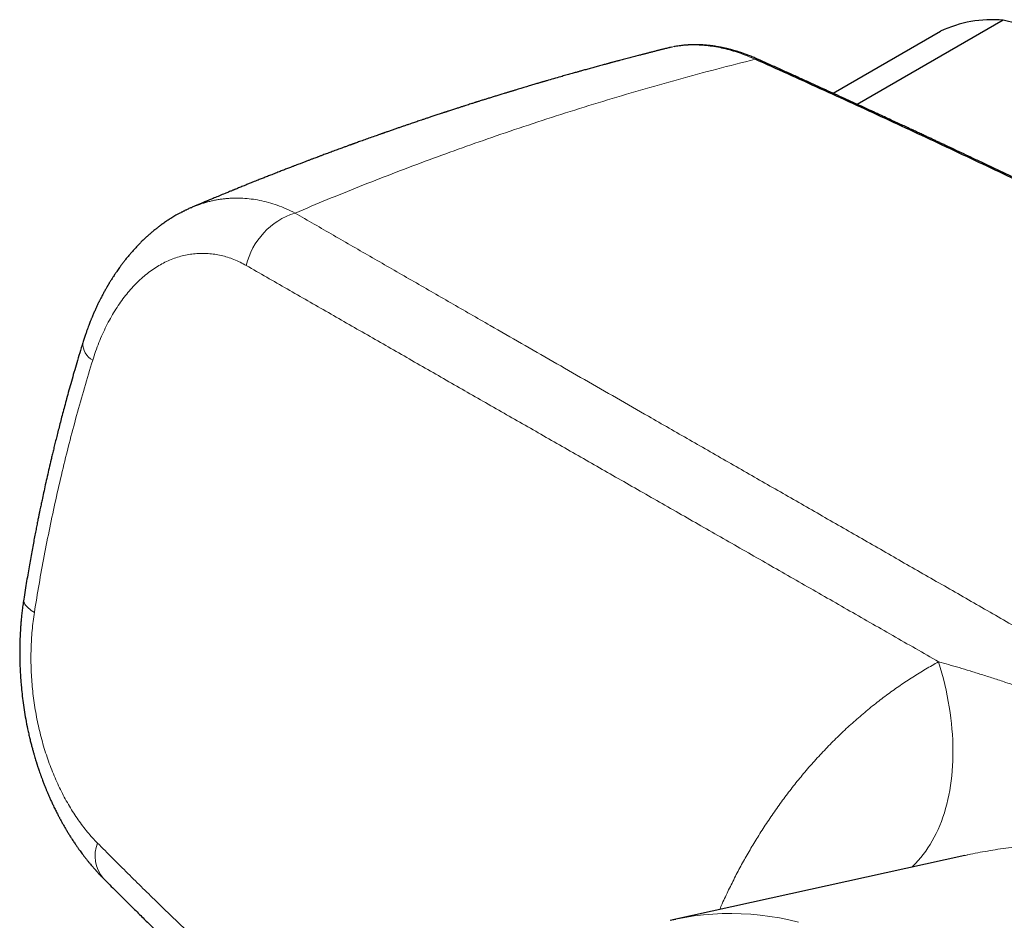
# Model space of a CAD drawing. Header units: millimetres. Extents: x 8 to 1269, y 12 to 684.
# Tile 39 of 50: x 1046 to 1096, y 338 to 383. Entities that reach past the tile are written whole.
import ezdxf

# ---------------------------------------------------------------- set-up
doc = ezdxf.new("R2010")
doc.units = ezdxf.units.MM

msp = doc.modelspace()

# ---------------------------------------------------------------- linework, layer by layer
at = {"color": 7, "linetype": 'Continuous', "lineweight": 30}
for p, q in [((1095.504, 383.176), (1088.13, 378.919)), ((1086.904, 379.481), (1092.333, 382.615)), ((1078.631, 381.785), (1078.59, 381.775)), ((1078.631, 381.788), (1078.622, 381.786)), ((1078.729, 381.808), (1078.631, 381.788)), ((1093.565, 340.933), (1078.801, 337.688))]:
    msp.add_line(p, q, dxfattribs=at)
at = {"color": 252, "linetype": 'Continuous', "lineweight": 0, "flags": 128}
for points in [[(1046.487, 353.228), (1046.403, 353.279), (1046.325, 353.331), (1046.255, 353.383), (1046.191, 353.435), (1046.134, 353.488), (1046.084, 353.54), (1046.042, 353.591), (1046.007, 353.643), (1045.979, 353.693), (1045.96, 353.743), (1045.948, 353.793), (1045.943, 353.841), (1045.946, 353.888), (1045.947, 353.889)], [(1092.243, 350.731), (1092.328, 350.443), (1092.409, 350.156), (1092.484, 349.869), (1092.554, 349.582), (1092.618, 349.297), (1092.678, 349.012), (1092.732, 348.728), (1092.78, 348.446), (1092.823, 348.165), (1092.861, 347.885), (1092.893, 347.607), (1092.92, 347.332), (1092.942, 347.058), (1092.957, 346.786), (1092.968, 346.517), (1092.972, 346.251), (1092.971, 345.987), (1092.965, 345.725), (1092.953, 345.467), (1092.936, 345.212), (1092.913, 344.961), (1092.885, 344.712), (1092.851, 344.468), (1092.811, 344.227), (1092.767, 343.99), (1092.717, 343.757), (1092.661, 343.528), (1092.6, 343.303), (1092.534, 343.083), (1092.462, 342.867), (1092.386, 342.656), (1092.304, 342.449), (1092.217, 342.248), (1092.125, 342.052), (1092.027, 341.86), (1091.925, 341.674), (1091.818, 341.493), (1091.706, 341.318), (1091.589, 341.148), (1091.468, 340.984), (1091.342, 340.826), (1091.211, 340.673), (1091.076, 340.527), (1090.936, 340.386), (1090.89, 340.342)], [(1078.939, 337.718), (1079.396, 337.805), (1079.867, 337.878), (1080.341, 337.934), (1080.817, 337.973), (1081.295, 337.995), (1081.774, 338), (1082.255, 337.989), (1082.737, 337.96), (1083.219, 337.915), (1083.702, 337.853), (1084.185, 337.774), (1084.668, 337.678), (1085.149, 337.566)]]:
    msp.add_lwpolyline(points, dxfattribs=at)
at = {"color": 7, "linetype": 'Continuous', "lineweight": 30, "flags": 128}
msp.add_lwpolyline([(1078.662, 337.657), (1078.928, 337.716), (1078.939, 337.718)], dxfattribs=at)
at = {"color": 7, "linetype": 'Continuous', "lineweight": 30}
msp.add_arc((1094.949, 377.083), 6.119, 84.7899, 115.3014, dxfattribs=at)
at = {"color": 252, "linetype": 'Continuous', "lineweight": 0}
for centre, radius, start, end in [((1083.03, 380.946), 0.263, 66.8488, 104.2964), ((1060.779, 369.926), 3.667, 107.5212, 166.6882), ((1049.915, 366.827), 0.977, 177.6073, 240.6362), ((1051.315, 340.916), 1.758, 158.4555, 219.9745)]:
    msp.add_arc(centre, radius, start, end, dxfattribs=at)
at = {"color": 7, "linetype": 'Continuous', "lineweight": 30}
for points, knots in [([(1100.142, 381.566), (1100.097, 381.589), (1099.91, 381.684), (1099.573, 381.845), (1099.123, 382.043), (1098.656, 382.232), (1098.173, 382.411), (1097.675, 382.581), (1097.158, 382.742), (1096.622, 382.896), (1096.069, 383.042), (1095.692, 383.132), (1095.504, 383.176)], [0, 0, 0, 0, 0.034084, 0.138903, 0.243764, 0.348586, 0.454788, 0.561028, 0.667236, 0.778144, 0.889084, 1, 1, 1, 1]), ([(1078.589, 381.78), (1078.583, 381.779), (1078.543, 381.769), (1078.472, 381.751), (1078.378, 381.728), (1078.294, 381.707), (1078.22, 381.688), (1078.153, 381.671), (1078.089, 381.655), (1078.023, 381.638), (1077.952, 381.62), (1077.872, 381.6), (1077.787, 381.578), (1077.701, 381.557), (1077.619, 381.536), (1077.545, 381.517), (1077.477, 381.5), (1077.413, 381.483), (1077.348, 381.466), (1077.276, 381.448), (1077.196, 381.427), (1077.058, 381.392), (1076.862, 381.341), (1076.609, 381.274), (1076.353, 381.207), (1076.156, 381.155), (1076.017, 381.118), (1075.937, 381.097), (1075.859, 381.076), (1075.786, 381.056), (1075.722, 381.039), (1075.67, 381.025), (1075.629, 381.014), (1075.591, 381.004), (1075.546, 380.992), (1075.486, 380.975), (1075.41, 380.955), (1075.318, 380.93), (1075.209, 380.901), (1075.091, 380.868), (1074.971, 380.836), (1074.854, 380.804), (1074.737, 380.771), (1074.619, 380.739), (1074.5, 380.706), (1074.387, 380.675), (1074.279, 380.645), (1074.181, 380.618), (1074.094, 380.593), (1074.017, 380.572), (1073.94, 380.55), (1073.853, 380.526), (1073.749, 380.496), (1073.632, 380.463), (1073.508, 380.428), (1073.381, 380.392), (1073.252, 380.356), (1073.046, 380.297), (1072.765, 380.216), (1072.505, 380.141), (1072.345, 380.094), (1072.287, 380.077), (1072.243, 380.064), (1072.208, 380.054), (1072.176, 380.045), (1072.14, 380.034), (1072.094, 380.02), (1072.033, 380.003), (1071.956, 379.98), (1071.86, 379.952), (1071.753, 379.92), (1071.642, 379.887), (1071.379, 379.809), (1071.125, 379.733), (1070.881, 379.66), (1070.802, 379.635), (1070.731, 379.614), (1070.67, 379.596), (1070.619, 379.58), (1070.573, 379.566), (1070.526, 379.552), (1070.471, 379.535), (1070.407, 379.516), (1070.333, 379.493), (1070.143, 379.435), (1069.917, 379.365), (1069.658, 379.285), (1069.478, 379.229), (1069.308, 379.176), (1069.166, 379.131), (1069.055, 379.097), (1068.976, 379.072), (1068.912, 379.051), (1068.856, 379.034), (1068.8, 379.016), (1068.734, 378.995), (1068.658, 378.971), (1068.563, 378.94), (1068.446, 378.903), (1068.31, 378.86), (1068.163, 378.813), (1068.006, 378.762), (1067.865, 378.717), (1067.743, 378.677), (1067.643, 378.645), (1067.544, 378.613), (1067.455, 378.583), (1067.386, 378.561), (1067.336, 378.545), (1067.303, 378.534), (1067.275, 378.525), (1067.246, 378.515), (1067.202, 378.501), (1067.141, 378.481), (1067.058, 378.453), (1066.961, 378.421), (1066.856, 378.387), (1066.749, 378.351), (1066.62, 378.308), (1066.471, 378.259), (1066.305, 378.203), (1066.152, 378.152), (1066.013, 378.105), (1065.891, 378.064), (1065.778, 378.026), (1065.667, 377.988), (1065.546, 377.947), (1065.412, 377.902), (1065.264, 377.851), (1065.106, 377.797), (1064.94, 377.74), (1064.798, 377.691), (1064.68, 377.65), (1064.588, 377.618), (1064.496, 377.586), (1064.406, 377.554), (1064.322, 377.525), (1064.254, 377.502), (1064.203, 377.484), (1064.165, 377.47), (1064.133, 377.459), (1064.107, 377.45), (1064.08, 377.441), (1064.047, 377.429), (1064, 377.412), (1063.938, 377.391), (1063.864, 377.365), (1063.711, 377.311), (1063.49, 377.232), (1063.253, 377.148), (1063.074, 377.084), (1062.95, 377.039), (1062.838, 376.999), (1062.753, 376.968), (1062.692, 376.946), (1062.651, 376.931), (1062.617, 376.919), (1062.587, 376.908), (1062.554, 376.896), (1062.51, 376.88), (1062.454, 376.86), (1062.386, 376.835), (1062.312, 376.808), (1062.235, 376.78), (1062.157, 376.752), (1062.079, 376.723), (1061.943, 376.674), (1061.751, 376.603), (1061.544, 376.526), (1061.38, 376.466), (1061.26, 376.421), (1061.145, 376.378), (1061.045, 376.341), (1060.963, 376.31), (1060.898, 376.286), (1060.837, 376.263), (1060.762, 376.235), (1060.666, 376.198), (1060.544, 376.153), (1060.408, 376.101), (1060.259, 376.045), (1060.098, 375.983), (1059.949, 375.927), (1059.825, 375.879), (1059.734, 375.844), (1059.662, 375.817), (1059.603, 375.794), (1059.546, 375.772), (1059.479, 375.746), (1059.396, 375.714), (1059.3, 375.677), (1059.194, 375.636), (1059.086, 375.594), (1058.977, 375.552), (1058.867, 375.509), (1058.75, 375.463), (1058.627, 375.415), (1058.503, 375.366), (1058.387, 375.32), (1058.275, 375.276), (1058.169, 375.234), (1058.065, 375.193), (1057.964, 375.153), (1057.857, 375.111), (1057.739, 375.063), (1057.601, 375.008), (1057.446, 374.946), (1057.274, 374.877), (1057.119, 374.814), (1056.983, 374.759), (1056.874, 374.715), (1056.775, 374.675), (1056.697, 374.643), (1056.638, 374.619), (1056.596, 374.602), (1056.56, 374.587), (1056.52, 374.571), (1056.467, 374.549), (1056.397, 374.521), (1056.315, 374.487), (1056.225, 374.45), (1056.069, 374.386), (1055.856, 374.298), (1055.64, 374.209), (1055.489, 374.146), (1055.399, 374.108), (1055.32, 374.075), (1055.258, 374.049), (1055.211, 374.03), (1055.177, 374.016), (1055.149, 374.004), (1055.125, 373.994), (1055.1, 373.983), (1055.066, 373.969), (1055.018, 373.949), (1054.954, 373.922), (1054.879, 373.89), (1054.769, 373.844), (1054.633, 373.786), (1054.521, 373.739), (1054.468, 373.716), (1054.466, 373.715)], [0, 0, 0, 0, 0.0007242, 0.004899, 0.0086951, 0.0121117, 0.0151478, 0.0178029, 0.0202962, 0.0228877, 0.0257904, 0.0290043, 0.0325297, 0.0361205, 0.0393522, 0.0424591, 0.0451292, 0.0475109, 0.0501348, 0.053048, 0.0562503, 0.0597407, 0.0697785, 0.0800273, 0.0904523, 0.1008371, 0.1040849, 0.107325, 0.1105573, 0.1136022, 0.1161286, 0.1183573, 0.1199101, 0.1211836, 0.1229768, 0.1254372, 0.1284931, 0.1321444, 0.1367172, 0.1417126, 0.1465883, 0.1513275, 0.1559302, 0.160906, 0.1657119, 0.1703477, 0.1747907, 0.1788146, 0.1823616, 0.1854319, 0.1881703, 0.1917869, 0.1960435, 0.2009238, 0.2060374, 0.2112188, 0.2164679, 0.2217847, 0.2364943, 0.2507691, 0.253683, 0.2560542, 0.2578826, 0.2591682, 0.2602943, 0.2617897, 0.2636577, 0.2658982, 0.2692435, 0.2731776, 0.2776635, 0.2822713, 0.2868783, 0.3099016, 0.3135089, 0.3168284, 0.3197282, 0.3222082, 0.3242685, 0.3260088, 0.3278544, 0.3300997, 0.3327445, 0.335789, 0.3392237, 0.3560785, 0.3636553, 0.3711788, 0.3782235, 0.3847315, 0.3885911, 0.391928, 0.394534, 0.3965296, 0.3987899, 0.4014892, 0.4046277, 0.4082053, 0.4133257, 0.418992, 0.4250655, 0.431546, 0.4384337, 0.4424687, 0.4466313, 0.450903, 0.4546832, 0.4576838, 0.4594945, 0.4608239, 0.4617836, 0.4629589, 0.4644347, 0.4671871, 0.4706049, 0.4746882, 0.4792298, 0.4836712, 0.4879811, 0.4952607, 0.5021319, 0.5085751, 0.514343, 0.5193615, 0.5237777, 0.5283556, 0.5332827, 0.5388235, 0.5449843, 0.5516904, 0.5585998, 0.5656699, 0.5694375, 0.5732491, 0.5771049, 0.5809924, 0.5845382, 0.5875673, 0.5894109, 0.590992, 0.5923106, 0.5933668, 0.5942971, 0.5955802, 0.5975983, 0.6001639, 0.6032768, 0.6068483, 0.6193134, 0.6309622, 0.6364805, 0.6417875, 0.646502, 0.6504086, 0.6524505, 0.6541733, 0.6555769, 0.6566654, 0.657939, 0.6597679, 0.6621397, 0.6650544, 0.6682506, 0.671471, 0.6747157, 0.6779846, 0.6812777, 0.6917783, 0.7021921, 0.7073013, 0.7123455, 0.717308, 0.721812, 0.7249196, 0.7276476, 0.7300446, 0.7326078, 0.7370572, 0.7421881, 0.7479215, 0.7541874, 0.7609859, 0.7683129, 0.7729359, 0.7767544, 0.7797684, 0.7819859, 0.7842309, 0.7870542, 0.7904558, 0.7946849, 0.799228, 0.8038012, 0.8084045, 0.8130379, 0.8177014, 0.8232364, 0.8285903, 0.833498, 0.8379589, 0.8426871, 0.8470089, 0.8511481, 0.8555291, 0.8605431, 0.8661877, 0.8730396, 0.880324, 0.8880408, 0.8927906, 0.8976283, 0.9018856, 0.9053817, 0.9076306, 0.9093923, 0.9106792, 0.9122409, 0.9145208, 0.9174591, 0.9210902, 0.9250524, 0.9289378, 0.9409953, 0.9522429, 0.95644, 0.9603352, 0.9637297, 0.9666232, 0.9682739, 0.9697021, 0.9709075, 0.9718904, 0.9727981, 0.9741128, 0.9762329, 0.9789702, 0.9823088, 0.9857535, 0.9931079, 0.9998032, 1, 1, 1, 1]), ([(1083.133, 381.188), (1083.057, 381.221), (1082.911, 381.286), (1082.699, 381.371), (1082.505, 381.445), (1082.327, 381.508), (1082.166, 381.561), (1082.022, 381.607), (1081.893, 381.644), (1081.781, 381.676), (1081.685, 381.701), (1081.604, 381.721), (1081.535, 381.738), (1081.468, 381.754), (1081.398, 381.769), (1081.325, 381.785), (1081.247, 381.801), (1081.157, 381.818), (1081.051, 381.837), (1080.934, 381.856), (1080.811, 381.874), (1080.688, 381.89), (1080.564, 381.903), (1080.441, 381.914), (1080.317, 381.923), (1080.196, 381.929), (1080.082, 381.933), (1079.986, 381.935), (1079.909, 381.935), (1079.849, 381.935), (1079.797, 381.934), (1079.751, 381.933), (1079.703, 381.931), (1079.645, 381.929), (1079.574, 381.925), (1079.49, 381.919), (1079.393, 381.911), (1079.288, 381.901), (1079.125, 381.881), (1078.975, 381.86), (1078.861, 381.836), (1078.839, 381.831)], [0, 0, 0, 0, 0.050265, 0.096923, 0.139996, 0.1795, 0.215445, 0.247841, 0.276694, 0.302009, 0.323788, 0.342033, 0.357007, 0.370826, 0.388316, 0.404564, 0.421163, 0.441632, 0.466095, 0.493756, 0.522205, 0.550671, 0.579157, 0.608179, 0.637223, 0.666288, 0.69381, 0.718007, 0.734683, 0.749301, 0.761862, 0.772365, 0.782972, 0.797423, 0.815185, 0.836259, 0.860647, 0.887947, 0.915956, 0.983496, 1, 1, 1, 1]), ([(1200.746, 313.206), (1199.617, 314.005), (1197.359, 315.603), (1193.965, 317.97), (1190.568, 320.315), (1187.165, 322.637), (1183.758, 324.934), (1180.412, 327.165), (1177.126, 329.33), (1173.902, 331.431), (1170.675, 333.51), (1167.444, 335.568), (1164.209, 337.605), (1160.972, 339.62), (1157.731, 341.614), (1154.487, 343.586), (1151.24, 345.537), (1148.01, 347.454), (1144.796, 349.338), (1141.599, 351.19), (1138.4, 353.021), (1135.178, 354.842), (1131.935, 356.652), (1128.671, 358.451), (1125.404, 360.228), (1122.135, 361.982), (1118.883, 363.704), (1115.649, 365.394), (1112.433, 367.052), (1109.215, 368.689), (1105.974, 370.315), (1102.71, 371.93), (1099.422, 373.532), (1096.133, 375.113), (1092.842, 376.67), (1089.551, 378.204), (1086.258, 379.717), (1084.063, 380.706), (1082.965, 381.201)], [0, 0, 0, 0, 0.0292677, 0.0585355, 0.0878036, 0.1170719, 0.1463404, 0.1756091, 0.2032055, 0.230802, 0.2583986, 0.2859954, 0.3135923, 0.3411894, 0.3687865, 0.3963837, 0.423981, 0.4515783, 0.4786829, 0.5057876, 0.5328922, 0.5599969, 0.5875944, 0.6151918, 0.6427893, 0.6703867, 0.697984, 0.7250885, 0.7521929, 0.7792972, 0.8064015, 0.8340588, 0.8617159, 0.889373, 0.9170299, 0.9446868, 0.9723434, 1, 1, 1, 1]), ([(1200.933, 313.183), (1200.767, 313.3), (1200.442, 313.531), (1199.962, 313.871), (1199.499, 314.198), (1199.052, 314.513), (1198.623, 314.816), (1198.218, 315.101), (1197.837, 315.369), (1197.479, 315.621), (1197.135, 315.861), (1196.807, 316.091), (1196.415, 316.365), (1195.956, 316.686), (1195.426, 317.056), (1194.899, 317.423), (1194.376, 317.786), (1193.72, 318.241), (1192.937, 318.783), (1192.028, 319.41), (1191.131, 320.027), (1190.248, 320.632), (1189.024, 321.469), (1187.453, 322.538), (1185.532, 323.837), (1183.609, 325.128), (1181.181, 326.748), (1178.246, 328.688), (1174.802, 330.937), (1171.355, 333.162), (1168.026, 335.285), (1164.818, 337.307), (1161.73, 339.231), (1158.639, 341.137), (1155.545, 343.023), (1152.449, 344.889), (1149.35, 346.735), (1146.248, 348.562), (1143.254, 350.305), (1140.368, 351.967), (1138.307, 353.141), (1136.965, 353.901), (1136.34, 354.253), (1135.716, 354.605), (1135.092, 354.956), (1134.467, 355.306), (1133.837, 355.658), (1133.203, 356.012), (1132.559, 356.37), (1131.906, 356.733), (1131.24, 357.101), (1130.646, 357.429), (1130.132, 357.713), (1129.704, 357.948), (1129.283, 358.179), (1128.871, 358.405), (1128.417, 358.653), (1127.923, 358.923), (1127.51, 359.148), (1127.227, 359.302), (1127.075, 359.385), (1126.934, 359.462), (1126.806, 359.531), (1126.692, 359.593), (1126.59, 359.648), (1126.502, 359.696), (1126.425, 359.738), (1126.351, 359.778), (1126.273, 359.82), (1126.183, 359.869), (1126.081, 359.924), (1125.968, 359.986), (1125.833, 360.059), (1125.676, 360.144), (1125.494, 360.242), (1125.296, 360.349), (1125.082, 360.464), (1124.858, 360.585), (1124.631, 360.707), (1124.275, 360.899), (1123.793, 361.158), (1123.15, 361.502), (1122.482, 361.86), (1121.79, 362.229), (1120.936, 362.683), (1119.92, 363.22), (1118.744, 363.84), (1116.941, 364.786), (1114.503, 366.053), (1111.285, 367.705), (1107.925, 369.405), (1104.423, 371.151), (1100.92, 372.871), (1098.391, 374.093), (1096.838, 374.836), (1096.263, 375.111), (1095.687, 375.386), (1095.114, 375.658), (1094.549, 375.925), (1094.018, 376.176), (1093.522, 376.411), (1093.058, 376.629), (1092.695, 376.8), (1092.428, 376.925), (1092.255, 377.006), (1092.083, 377.086), (1091.913, 377.166), (1091.741, 377.246), (1091.555, 377.333), (1091.351, 377.428), (1091.125, 377.534), (1090.884, 377.646), (1090.626, 377.766), (1090.354, 377.892), (1090.065, 378.026), (1089.75, 378.172), (1089.407, 378.331), (1089.035, 378.503), (1088.643, 378.683), (1088.233, 378.872), (1087.804, 379.069), (1087.356, 379.274), (1086.889, 379.488), (1086.402, 379.71), (1085.897, 379.94), (1085.376, 380.177), (1084.839, 380.42), (1084.287, 380.669), (1083.716, 380.926), (1083.33, 381.1), (1083.133, 381.188)], [0, 0, 0, 0, 0.004294, 0.008441, 0.012441, 0.016294, 0.020001, 0.023561, 0.026783, 0.029874, 0.032835, 0.035666, 0.038366, 0.042975, 0.047545, 0.052086, 0.056599, 0.061083, 0.069019, 0.076852, 0.084569, 0.092169, 0.099652, 0.116162, 0.132669, 0.149175, 0.165682, 0.195158, 0.224634, 0.254111, 0.283587, 0.309905, 0.336223, 0.362541, 0.38886, 0.415178, 0.441497, 0.467815, 0.494133, 0.517663, 0.541193, 0.546476, 0.551758, 0.55704, 0.562322, 0.567605, 0.572901, 0.578301, 0.583707, 0.589227, 0.594862, 0.60061, 0.604279, 0.607912, 0.611468, 0.614947, 0.618348, 0.622979, 0.627459, 0.628834, 0.630134, 0.631323, 0.632401, 0.633369, 0.634225, 0.634971, 0.635607, 0.636176, 0.636839, 0.637594, 0.638452, 0.639414, 0.640479, 0.641867, 0.643397, 0.645071, 0.646889, 0.648815, 0.650737, 0.652647, 0.657842, 0.662949, 0.668914, 0.674756, 0.680476, 0.69054, 0.700457, 0.710225, 0.736165, 0.762105, 0.791582, 0.821059, 0.850536, 0.880013, 0.884856, 0.889698, 0.89454, 0.89938, 0.904139, 0.908781, 0.912767, 0.916662, 0.920465, 0.921933, 0.923388, 0.924829, 0.926255, 0.927674, 0.929174, 0.930938, 0.932834, 0.934862, 0.937022, 0.939315, 0.941739, 0.944296, 0.947261, 0.950386, 0.953672, 0.957117, 0.960722, 0.964487, 0.968412, 0.972497, 0.976742, 0.981147, 0.985628, 0.990265, 0.995055, 1, 1, 1, 1]), ([(1054.417, 373.693), (1054.397, 373.685), (1054.345, 373.662), (1054.269, 373.628), (1054.193, 373.592), (1054.133, 373.564), (1054.082, 373.539), (1054.035, 373.516), (1053.983, 373.49), (1053.923, 373.458), (1053.853, 373.422), (1053.761, 373.372), (1053.657, 373.314), (1053.544, 373.248), (1053.441, 373.186), (1053.346, 373.127), (1053.255, 373.068), (1053.166, 373.009), (1053.075, 372.947), (1052.988, 372.886), (1052.91, 372.83), (1052.836, 372.775), (1052.765, 372.722), (1052.695, 372.668), (1052.632, 372.618), (1052.563, 372.563), (1052.48, 372.495), (1052.379, 372.409), (1052.273, 372.317), (1052.167, 372.222), (1052.071, 372.133), (1051.986, 372.052), (1051.914, 371.982), (1051.848, 371.916), (1051.784, 371.851), (1051.694, 371.758), (1051.58, 371.636), (1051.449, 371.491), (1051.323, 371.345), (1051.198, 371.196), (1051.082, 371.051), (1050.978, 370.917), (1050.887, 370.795), (1050.801, 370.679), (1050.726, 370.573), (1050.663, 370.483), (1050.613, 370.41), (1050.566, 370.341), (1050.515, 370.263), (1050.463, 370.184), (1050.413, 370.105), (1050.368, 370.033), (1050.322, 369.96), (1050.283, 369.895), (1050.253, 369.846), (1050.231, 369.809), (1050.213, 369.778), (1050.194, 369.746), (1050.174, 369.712), (1050.148, 369.666), (1050.114, 369.608), (1050.072, 369.534), (1050.029, 369.457), (1049.986, 369.377), (1049.943, 369.296), (1049.898, 369.212), (1049.855, 369.13), (1049.818, 369.057), (1049.786, 368.993), (1049.743, 368.905), (1049.684, 368.785), (1049.612, 368.63), (1049.538, 368.467), (1049.475, 368.324), (1049.427, 368.211), (1049.394, 368.133), (1049.367, 368.066), (1049.341, 368.002), (1049.31, 367.926), (1049.275, 367.835), (1049.232, 367.723), (1049.183, 367.593), (1049.129, 367.442), (1049.069, 367.269), (1049.004, 367.076), (1048.961, 366.939), (1048.939, 366.868)], [0, 0, 0, 0, 0.007165, 0.018793, 0.028439, 0.036323, 0.043094, 0.048815, 0.055038, 0.063034, 0.072686, 0.082532, 0.09978, 0.114577, 0.128012, 0.141987, 0.153634, 0.165992, 0.179174, 0.191672, 0.20303, 0.212718, 0.223408, 0.234013, 0.243181, 0.25107, 0.264772, 0.280225, 0.29693, 0.313115, 0.329052, 0.341829, 0.353467, 0.363513, 0.373636, 0.384621, 0.40776, 0.430251, 0.450771, 0.473132, 0.495771, 0.512979, 0.53027, 0.546426, 0.561196, 0.573334, 0.582676, 0.590661, 0.600844, 0.613365, 0.621911, 0.63132, 0.641424, 0.650146, 0.655977, 0.660368, 0.663982, 0.667943, 0.672268, 0.676958, 0.685064, 0.694163, 0.704656, 0.713655, 0.723493, 0.734169, 0.744479, 0.75319, 0.760404, 0.767513, 0.784572, 0.80304, 0.822081, 0.841514, 0.852274, 0.86111, 0.868109, 0.875096, 0.882809, 0.893701, 0.905908, 0.92028, 0.936964, 0.955956, 0.97705, 1, 1, 1, 1]), ([(1054.417, 373.693), (1054.427, 373.698), (1054.443, 373.706), (1054.459, 373.712), (1054.466, 373.715)], [0, 0, 0, 0, 0.582602, 1, 1, 1, 1]), ([(1048.939, 366.868), (1048.886, 366.695), (1048.782, 366.356), (1048.633, 365.856), (1048.492, 365.374), (1048.359, 364.91), (1048.234, 364.465), (1048.119, 364.047), (1048.012, 363.654), (1047.914, 363.287), (1047.823, 362.936), (1047.737, 362.603), (1047.656, 362.287), (1047.582, 361.987), (1047.512, 361.706), (1047.448, 361.441), (1047.388, 361.194), (1047.316, 360.889), (1047.232, 360.529), (1047.134, 360.104), (1047.042, 359.691), (1046.954, 359.291), (1046.89, 358.992), (1046.847, 358.787), (1046.821, 358.667), (1046.795, 358.541), (1046.766, 358.401), (1046.733, 358.243), (1046.697, 358.067), (1046.656, 357.86), (1046.608, 357.62), (1046.554, 357.345), (1046.496, 357.046), (1046.434, 356.721), (1046.369, 356.37), (1046.302, 356.003), (1046.234, 355.619), (1046.164, 355.219), (1046.093, 354.796), (1046.02, 354.35), (1045.971, 354.045), (1045.947, 353.889)], [0, 0, 0, 0, 0.041026, 0.0805068, 0.1184443, 0.1548401, 0.1896956, 0.2230121, 0.2530163, 0.281654, 0.308926, 0.3348328, 0.359375, 0.3825528, 0.4043668, 0.4248171, 0.443904, 0.461738, 0.495283, 0.5271809, 0.5597779, 0.590455, 0.6192125, 0.6284642, 0.6374982, 0.6468249, 0.6575022, 0.6695625, 0.6830059, 0.6978326, 0.716879, 0.7378086, 0.760622, 0.7853195, 0.8119018, 0.8403696, 0.8689383, 0.8991847, 0.9311097, 0.9647144, 1, 1, 1, 1]), ([(1045.947, 353.889), (1045.931, 353.785), (1045.901, 353.586), (1045.864, 353.296), (1045.835, 353.031), (1045.812, 352.791), (1045.794, 352.576), (1045.781, 352.386), (1045.771, 352.223), (1045.764, 352.085), (1045.759, 351.973), (1045.756, 351.889), (1045.754, 351.831), (1045.752, 351.795), (1045.752, 351.769), (1045.751, 351.743), (1045.75, 351.709), (1045.749, 351.66), (1045.747, 351.593), (1045.746, 351.511), (1045.744, 351.398), (1045.743, 351.249), (1045.743, 351.062), (1045.746, 350.851), (1045.752, 350.617), (1045.762, 350.362), (1045.776, 350.096), (1045.794, 349.823), (1045.821, 349.492), (1045.86, 349.101), (1045.916, 348.648), (1045.986, 348.18), (1046.07, 347.699), (1046.152, 347.293), (1046.224, 346.971), (1046.279, 346.744), (1046.331, 346.536), (1046.381, 346.348), (1046.427, 346.178), (1046.471, 346.027), (1046.509, 345.895), (1046.544, 345.781), (1046.573, 345.686), (1046.596, 345.613), (1046.615, 345.554), (1046.632, 345.501), (1046.653, 345.438), (1046.679, 345.36), (1046.711, 345.262), (1046.752, 345.144), (1046.799, 345.012), (1046.849, 344.874), (1046.905, 344.722), (1046.965, 344.565), (1047.029, 344.404), (1047.089, 344.256), (1047.151, 344.109), (1047.216, 343.956), (1047.288, 343.794), (1047.366, 343.622), (1047.44, 343.465), (1047.505, 343.33), (1047.557, 343.224), (1047.605, 343.129), (1047.649, 343.043), (1047.688, 342.967), (1047.722, 342.903), (1047.75, 342.85), (1047.779, 342.796), (1047.815, 342.73), (1047.87, 342.628), (1047.943, 342.497), (1048.032, 342.343), (1048.123, 342.189), (1048.216, 342.036), (1048.309, 341.887), (1048.391, 341.76), (1048.46, 341.655), (1048.516, 341.57), (1048.569, 341.492), (1048.619, 341.42), (1048.662, 341.358), (1048.703, 341.3), (1048.748, 341.236), (1048.805, 341.158), (1048.875, 341.063), (1048.952, 340.96), (1049.034, 340.853), (1049.118, 340.746), (1049.204, 340.64), (1049.286, 340.539), (1049.361, 340.45), (1049.425, 340.375), (1049.477, 340.315), (1049.515, 340.272), (1049.545, 340.238), (1049.574, 340.206), (1049.613, 340.162), (1049.663, 340.108), (1049.723, 340.042), (1049.795, 339.966), (1049.878, 339.879), (1049.937, 339.819), (1049.969, 339.787)], [0, 0, 0, 0, 0.020621, 0.039537, 0.056757, 0.072287, 0.086132, 0.098298, 0.108787, 0.117603, 0.124747, 0.130222, 0.133654, 0.1358, 0.137057, 0.138691, 0.140797, 0.143374, 0.148211, 0.153448, 0.159028, 0.169844, 0.181755, 0.194758, 0.209903, 0.226213, 0.243081, 0.260393, 0.27815, 0.305906, 0.334694, 0.364519, 0.395391, 0.42732, 0.443342, 0.458239, 0.471939, 0.484439, 0.495737, 0.505827, 0.514697, 0.522351, 0.528793, 0.534025, 0.537218, 0.54079, 0.544829, 0.550065, 0.556779, 0.564812, 0.574268, 0.584146, 0.59349, 0.605912, 0.617249, 0.6275, 0.637601, 0.64887, 0.660449, 0.673054, 0.686688, 0.695195, 0.703279, 0.710444, 0.716687, 0.722919, 0.727845, 0.731464, 0.735091, 0.740223, 0.746863, 0.758736, 0.771029, 0.783364, 0.795742, 0.808109, 0.819859, 0.827328, 0.834439, 0.841191, 0.847373, 0.852715, 0.857257, 0.862292, 0.869339, 0.877798, 0.887292, 0.896915, 0.906628, 0.916431, 0.926325, 0.934711, 0.941848, 0.947672, 0.95218, 0.95427, 0.957408, 0.961673, 0.967067, 0.973593, 0.981255, 0.990055, 1, 1, 1, 1]), ([(1049.969, 339.787), (1050.079, 339.676), (1050.295, 339.458), (1050.613, 339.14), (1050.916, 338.838), (1051.205, 338.55), (1051.48, 338.278), (1051.741, 338.02), (1051.981, 337.784), (1052.2, 337.568), (1052.401, 337.372), (1052.589, 337.188), (1052.765, 337.016), (1052.928, 336.857), (1053.079, 336.711), (1053.217, 336.577), (1053.343, 336.455), (1053.456, 336.345), (1053.559, 336.246), (1053.652, 336.156), (1053.735, 336.076), (1053.808, 336.006), (1053.872, 335.944), (1053.929, 335.89), (1053.979, 335.841), (1054.043, 335.779), (1054.13, 335.696), (1054.244, 335.586), (1054.374, 335.462), (1054.518, 335.324), (1054.675, 335.175), (1054.855, 335.003), (1055.061, 334.808), (1055.292, 334.588), (1055.541, 334.353), (1055.793, 334.116), (1056.045, 333.879), (1056.296, 333.644), (1056.561, 333.397), (1056.828, 333.148), (1057.007, 332.982), (1057.094, 332.901)], [0, 0, 0, 0, 0.04767, 0.093214, 0.136634, 0.177928, 0.217099, 0.254147, 0.289072, 0.319222, 0.34759, 0.374175, 0.398978, 0.421999, 0.443239, 0.462697, 0.480374, 0.49627, 0.510526, 0.523549, 0.535366, 0.545402, 0.554366, 0.562257, 0.569077, 0.5755, 0.589319, 0.605327, 0.623522, 0.643703, 0.665551, 0.689061, 0.718906, 0.751059, 0.785522, 0.822293, 0.855303, 0.889975, 0.926308, 0.964303, 1, 1, 1, 1])]:
    msp.add_open_spline(points, degree=3, knots=knots, dxfattribs=at)
at = {"color": 252, "linetype": 'Continuous', "lineweight": 0}
for points, knots in [([(1082.965, 381.201), (1082.829, 381.26), (1082.557, 381.377), (1082.153, 381.525), (1081.753, 381.65), (1081.359, 381.752), (1080.97, 381.831), (1080.588, 381.887), (1080.213, 381.92), (1079.846, 381.931), (1079.486, 381.919), (1079.135, 381.884), (1078.85, 381.839), (1078.686, 381.798), (1078.631, 381.785)], [0, 0, 0, 0, 0.087699, 0.175138, 0.262371, 0.349444, 0.436398, 0.523268, 0.610085, 0.696876, 0.783665, 0.870472, 0.957317, 1, 1, 1, 1]), ([(1082.965, 381.201), (1082.314, 381.036), (1081.014, 380.708), (1079.079, 380.185), (1077.158, 379.642), (1075.253, 379.077), (1073.363, 378.49), (1071.488, 377.881), (1069.681, 377.269), (1067.938, 376.656), (1066.26, 376.044), (1064.595, 375.414), (1062.943, 374.768), (1061.303, 374.106), (1060.217, 373.65), (1059.676, 373.423)], [0, 0, 0, 0, 0.081695, 0.163091, 0.24419, 0.324994, 0.405502, 0.485716, 0.565636, 0.63864, 0.711399, 0.783914, 0.856185, 0.928214, 1, 1, 1, 1]), ([(1054.466, 373.715), (1054.594, 373.766), (1054.858, 373.873), (1055.19, 373.972), (1055.456, 374.038), (1055.648, 374.079), (1055.841, 374.112), (1056.035, 374.14), (1056.231, 374.16), (1056.428, 374.174), (1056.696, 374.183), (1057.04, 374.177), (1057.463, 374.139), (1057.895, 374.068), (1058.335, 373.962), (1058.78, 373.821), (1059.23, 373.645), (1059.526, 373.497), (1059.676, 373.423)], [0, 0, 0, 0, 0.076381, 0.157746, 0.194535, 0.231468, 0.268536, 0.305729, 0.343037, 0.380451, 0.41796, 0.495669, 0.57547, 0.657206, 0.740711, 0.825806, 0.912302, 1, 1, 1, 1]), ([(1059.676, 373.423), (1060.325, 373.048), (1061.622, 372.3), (1063.587, 371.168), (1065.563, 370.031), (1067.551, 368.888), (1069.407, 367.822), (1071.13, 366.832), (1072.721, 365.919), (1074.323, 365), (1075.938, 364.074), (1077.709, 363.059), (1079.64, 361.952), (1081.734, 360.752), (1083.84, 359.546), (1085.959, 358.332), (1088.091, 357.111), (1090.237, 355.881), (1092.397, 354.643), (1094.571, 353.397), (1096.759, 352.142), (1098.961, 350.878), (1101.175, 349.606), (1103.404, 348.326), (1105.645, 347.037), (1107.836, 345.776), (1109.976, 344.543), (1112.064, 343.34), (1114.16, 342.13), (1116.265, 340.914), (1118.378, 339.691), (1120.566, 338.425), (1122.83, 337.115), (1125.169, 335.759), (1127.519, 334.396), (1129.881, 333.025), (1132.254, 331.648), (1134.638, 330.263), (1136.966, 328.911), (1139.238, 327.591), (1141.452, 326.304), (1143.673, 325.013), (1145.902, 323.718), (1148.138, 322.418), (1150.384, 321.113), (1152.639, 319.803), (1154.903, 318.488), (1157.175, 317.169), (1159.453, 315.848), (1161.736, 314.524), (1163.984, 313.22), (1166.201, 311.936), (1168.385, 310.672), (1170.58, 309.402), (1172.785, 308.127), (1174.263, 307.273), (1175.003, 306.846)], [0, 0, 0, 0, 0.0197949, 0.0395529, 0.0592719, 0.0789498, 0.0985848, 0.1139811, 0.1293868, 0.1448758, 0.1603561, 0.1758274, 0.1955474, 0.2152512, 0.2349383, 0.2546076, 0.2742728, 0.2939452, 0.3136247, 0.333311, 0.3530043, 0.3727042, 0.3924108, 0.4121238, 0.4318431, 0.4515684, 0.4696546, 0.487745, 0.5058276, 0.5238895, 0.541954, 0.5600207, 0.5797319, 0.5994448, 0.6191594, 0.6388753, 0.6585927, 0.6783112, 0.698031, 0.7161084, 0.7341866, 0.7522606, 0.7703033, 0.7883513, 0.8064044, 0.824462, 0.8425236, 0.8605883, 0.8786323, 0.8966092, 0.9146229, 0.9316399, 0.9486873, 0.9657641, 0.9828688, 1, 1, 1, 1]), ([(1057.211, 370.771), (1057.108, 370.827), (1056.901, 370.941), (1056.584, 371.079), (1056.262, 371.193), (1055.937, 371.281), (1055.61, 371.344), (1055.282, 371.38), (1054.953, 371.39), (1054.624, 371.374), (1054.297, 371.331), (1053.972, 371.263), (1053.648, 371.168), (1053.329, 371.046), (1053.015, 370.898), (1052.707, 370.724), (1052.406, 370.525), (1052.112, 370.3), (1051.827, 370.051), (1051.55, 369.778), (1051.284, 369.484), (1051.028, 369.168), (1050.784, 368.832), (1050.551, 368.476), (1050.331, 368.101), (1050.123, 367.709), (1049.929, 367.299), (1049.749, 366.872), (1049.583, 366.432), (1049.485, 366.128), (1049.436, 365.976)], [0, 0, 0, 0, 0.0358256, 0.0716496, 0.1075647, 0.1434845, 0.1792034, 0.2148917, 0.2506414, 0.2864368, 0.3220715, 0.3576408, 0.3934176, 0.4292022, 0.4648206, 0.5003767, 0.5359558, 0.5715569, 0.6072834, 0.6430047, 0.6785269, 0.7140819, 0.7497662, 0.7854566, 0.821068, 0.8566946, 0.892543, 0.9284179, 0.964205, 1, 1, 1, 1]), ([(1057.211, 370.771), (1057.899, 370.376), (1059.275, 369.586), (1061.363, 368.389), (1063.467, 367.183), (1065.59, 365.968), (1067.717, 364.751), (1069.849, 363.532), (1071.985, 362.311), (1074.137, 361.081), (1076.32, 359.834), (1078.534, 358.569), (1080.779, 357.287), (1083.04, 355.994), (1085.317, 354.693), (1087.609, 353.382), (1089.916, 352.062), (1091.467, 351.175), (1092.242, 350.731)], [0, 0, 0, 0, 0.0626796, 0.125368, 0.1880648, 0.250769, 0.3134801, 0.3750773, 0.4366796, 0.4982863, 0.5598965, 0.6227669, 0.6856394, 0.7485129, 0.8113867, 0.8742598, 0.9371312, 1, 1, 1, 1]), ([(1049.436, 365.976), (1049.295, 365.512), (1049.013, 364.584), (1048.618, 363.181), (1048.244, 361.769), (1047.892, 360.348), (1047.565, 358.928), (1047.261, 357.508), (1046.981, 356.089), (1046.72, 354.663), (1046.565, 353.706), (1046.487, 353.228)], [0, 0, 0, 0, 0.1120655, 0.2240758, 0.3360478, 0.4479983, 0.5599438, 0.6699018, 0.7798868, 0.8899143, 1, 1, 1, 1]), ([(1046.487, 353.228), (1046.465, 353.077), (1046.42, 352.776), (1046.372, 352.315), (1046.336, 351.849), (1046.316, 351.379), (1046.31, 350.907), (1046.318, 350.432), (1046.34, 349.957), (1046.377, 349.481), (1046.428, 349.007), (1046.492, 348.534), (1046.571, 348.064), (1046.663, 347.598), (1046.769, 347.138), (1046.888, 346.684), (1047.019, 346.239), (1047.163, 345.803), (1047.319, 345.376), (1047.487, 344.961), (1047.664, 344.558), (1047.852, 344.167), (1048.05, 343.789), (1048.258, 343.425), (1048.474, 343.075), (1048.7, 342.74), (1048.934, 342.42), (1049.175, 342.116), (1049.424, 341.827), (1049.595, 341.65), (1049.681, 341.562)], [0, 0, 0, 0, 0.035838, 0.071655, 0.107535, 0.143396, 0.179084, 0.214764, 0.250516, 0.286276, 0.321945, 0.357606, 0.393444, 0.429299, 0.465074, 0.500856, 0.536564, 0.572257, 0.60802, 0.643693, 0.679152, 0.714655, 0.750284, 0.785793, 0.821299, 0.85688, 0.892617, 0.928367, 0.964135, 1, 1, 1, 1]), ([(1081.167, 338.209), (1081.209, 338.305), (1081.354, 338.638), (1081.618, 339.196), (1081.961, 339.884), (1082.321, 340.559), (1082.697, 341.221), (1083.099, 341.888), (1083.528, 342.56), (1083.989, 343.234), (1084.466, 343.892), (1084.961, 344.532), (1085.482, 345.166), (1086.03, 345.791), (1086.604, 346.405), (1087.194, 346.995), (1087.8, 347.563), (1088.423, 348.108), (1089.048, 348.619), (1089.675, 349.097), (1090.301, 349.542), (1090.937, 349.963), (1091.583, 350.362), (1092.023, 350.608), (1092.243, 350.731)], [0, 0, 0, 0, 0.017206, 0.059674, 0.10225, 0.144961, 0.187833, 0.230418, 0.27713, 0.323896, 0.37075, 0.417727, 0.464863, 0.514677, 0.564456, 0.614244, 0.664082, 0.714012, 0.764145, 0.811388, 0.858559, 0.905693, 0.952829, 1, 1, 1, 1]), ([(1092.242, 350.731), (1092.41, 350.684), (1092.754, 350.587), (1093.285, 350.432), (1093.839, 350.266), (1094.417, 350.087), (1095.018, 349.895), (1095.586, 349.708), (1096.116, 349.529), (1096.475, 349.406), (1096.713, 349.323), (1096.825, 349.284), (1096.938, 349.244), (1097.051, 349.204), (1097.165, 349.164), (1097.276, 349.124), (1097.549, 349.027), (1097.988, 348.868), (1098.602, 348.641), (1099.227, 348.405), (1099.864, 348.159), (1100.509, 347.905), (1101.162, 347.643), (1101.823, 347.373), (1102.493, 347.093), (1103.167, 346.806), (1103.838, 346.515), (1104.496, 346.225), (1105.142, 345.934), (1105.774, 345.644), (1106.394, 345.355), (1107, 345.067), (1107.617, 344.768), (1108.251, 344.455), (1108.956, 344.1), (1109.704, 343.715), (1110.485, 343.302), (1111.244, 342.891), (1111.981, 342.483), (1112.678, 342.086), (1113.345, 341.696), (1113.994, 341.308), (1114.65, 340.906), (1115.315, 340.491), (1115.898, 340.119), (1116.401, 339.792), (1116.718, 339.584), (1116.932, 339.442), (1117.043, 339.368), (1117.154, 339.294), (1117.265, 339.22), (1117.374, 339.146), (1117.621, 338.98), (1118.008, 338.717), (1118.541, 338.349), (1119.085, 337.967), (1119.64, 337.573), (1120.203, 337.167), (1120.774, 336.748), (1121.354, 336.318), (1121.936, 335.88), (1122.514, 335.44), (1123.175, 334.93), (1123.916, 334.349), (1124.737, 333.695), (1125.329, 333.215), (1125.697, 332.913), (1125.847, 332.79), (1125.996, 332.667), (1126.145, 332.544), (1126.293, 332.422), (1126.451, 332.291), (1126.719, 332.067), (1127.093, 331.754), (1127.584, 331.338), (1128.086, 330.909), (1128.597, 330.467), (1129.093, 330.034), (1129.574, 329.611), (1130.04, 329.197), (1130.491, 328.794), (1130.787, 328.527), (1130.932, 328.396)], [0, 0, 0, 0, 0.0127321, 0.0259689, 0.0397101, 0.0539559, 0.068706, 0.0839604, 0.0955605, 0.1074362, 0.11014, 0.1128577, 0.1155893, 0.1183347, 0.121094, 0.1238672, 0.1263705, 0.1409209, 0.1556493, 0.170775, 0.1860839, 0.2015761, 0.2172516, 0.2331105, 0.2491529, 0.2655472, 0.2816803, 0.2975313, 0.3131006, 0.3283887, 0.3433961, 0.3581235, 0.3725713, 0.3885859, 0.4047074, 0.4245971, 0.4440683, 0.4631234, 0.4817645, 0.4999941, 0.5165122, 0.5333683, 0.5505643, 0.568102, 0.5859829, 0.597169, 0.6084865, 0.6114723, 0.6144671, 0.617471, 0.620484, 0.623506, 0.6263293, 0.6405436, 0.65503, 0.6700065, 0.6852642, 0.7008035, 0.716625, 0.7327292, 0.7491163, 0.7651989, 0.7810783, 0.8044511, 0.8274162, 0.8499737, 0.8541817, 0.8583753, 0.8625543, 0.8667188, 0.8708689, 0.8750067, 0.8799598, 0.8933524, 0.9064102, 0.921132, 0.9354033, 0.949224, 0.9625941, 0.9755135, 0.9879822, 1, 1, 1, 1]), ([(1049.681, 341.562), (1050.191, 341.05), (1051.207, 340.029), (1052.75, 338.517), (1054.297, 337.024), (1055.853, 335.552), (1057.156, 334.338), (1057.945, 333.617), (1058.208, 333.377)], [0, 0, 0, 0, 0.1843425, 0.3675113, 0.5495188, 0.7303771, 0.9100982, 1, 1, 1, 1]), ([(1093.566, 340.93), (1093.62, 340.943), (1093.998, 341.032), (1094.735, 341.167), (1095.792, 341.332), (1096.92, 341.46), (1098.157, 341.555), (1099.478, 341.599), (1100.895, 341.58), (1102.266, 341.492), (1103.664, 341.327), (1104.994, 341.083), (1106.271, 340.739), (1107.371, 340.333), (1108.315, 339.865), (1109.128, 339.32), (1109.854, 338.672), (1110.509, 337.902), (1111.013, 337.108), (1111.406, 336.331), (1111.716, 335.61), (1111.976, 334.862), (1112.224, 334.083), (1112.466, 333.23), (1112.699, 332.323), (1112.924, 331.38), (1113.125, 330.484), (1113.307, 329.641), (1113.486, 328.81), (1113.669, 327.976), (1113.86, 327.122), (1114.054, 326.282), (1114.252, 325.459), (1114.454, 324.656), (1114.598, 324.123), (1114.669, 323.862)], [0, 0, 0, 0, 0.004741, 0.032709, 0.062157, 0.093106, 0.125572, 0.162906, 0.200152, 0.240417, 0.274339, 0.314944, 0.352159, 0.386281, 0.417695, 0.449126, 0.483231, 0.520411, 0.560962, 0.590523, 0.620165, 0.649928, 0.679694, 0.709404, 0.744187, 0.776336, 0.805866, 0.832793, 0.85714, 0.883355, 0.908544, 0.932752, 0.956026, 0.978422, 1, 1, 1, 1])]:
    msp.add_open_spline(points, degree=3, knots=knots, dxfattribs=at)

doc.saveas('drawing.dxf')
